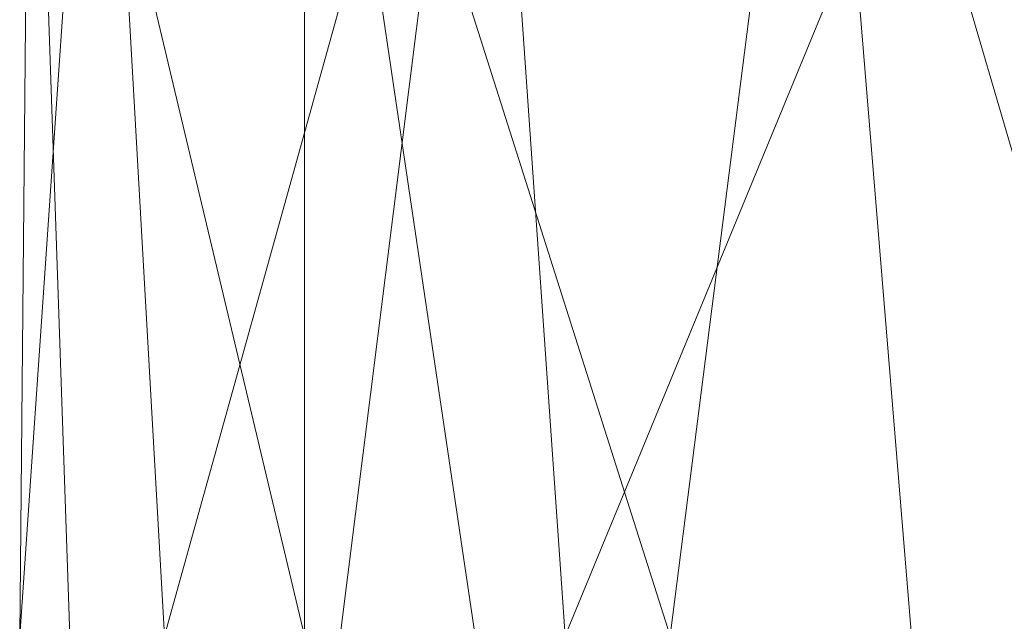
# Model space of a CAD drawing. Header units: millimetres. Extents: x -95 to 95, y -35 to 74.
# Tile 6 of 32: x -10 to 1, y -26 to -19. Entities that reach past the tile are written whole.
import ezdxf

# ---------------------------------------------------------------- set-up
doc = ezdxf.new("R2010")
doc.units = ezdxf.units.MM
doc.header["$LTSCALE"] = 2540
doc.layers.add('82', color=7, linetype='Continuous', lineweight=18)
doc.layers.add('85', color=7, linetype='Continuous', lineweight=18)

msp = doc.modelspace()

# ---------------------------------------------------------------- linework, layer by layer
at = {"layer": '82', "color": 7, "linetype": 'Continuous'}
for points in [[(-10.182, -26.2, 88.823), (-9.619, -26.2, 93.54), (-10.062, -13.306, 91.956), (-10.182, -26.2, 88.823)], [(-8.558, -26.2, 84.359), (-10.182, -26.2, 88.823), (-9.29, -13.306, 85.668), (-8.558, -26.2, 84.359)], [(-9.29, -13.306, 85.668), (-10.182, -26.2, 88.823), (-10.062, -13.306, 91.956), (-9.29, -13.306, 85.668)], [(-9.619, -26.2, 93.54), (-6.99, -26.2, 97.496), (-10.062, -13.306, 91.956), (-9.619, -26.2, 93.54)], [(-10.062, -13.306, 91.956), (-6.99, -26.2, 97.496), (-6.99, -13.306, 97.496), (-10.062, -13.306, 91.956)], [(-4.969, -13.306, 81.035), (-8.558, -26.2, 84.359), (-9.29, -13.306, 85.668), (-4.969, -13.306, 81.035)], [(-6.59, -26.2, 82.149), (-8.558, -26.2, 84.359), (-4.969, -13.306, 81.035), (-6.59, -26.2, 82.149)], [(-4.071, -26.2, 80.593), (-6.59, -26.2, 82.149), (-4.969, -13.306, 81.035), (-4.071, -26.2, 80.593)], [(1.249, -13.306, 79.826), (-4.071, -26.2, 80.593), (-4.969, -13.306, 81.035), (1.249, -13.306, 79.826)], [(1.745, -26.2, 79.9), (-4.071, -26.2, 80.593), (1.249, -13.306, 79.826), (1.745, -26.2, 79.9)]]:
    msp.add_3dface(points, dxfattribs=at)
at = {"layer": '85', "color": 7, "linetype": 'Continuous'}
for points in [[(-6.99, -13.306, 97.496), (-6.99, -26.2, 97.496), (-5.078, -26.2, 98.904), (-6.99, -13.306, 97.496)], [(-6.99, -13.306, 97.496), (-2.894, -26.2, 99.833), (-1.249, -13.306, 100.174), (-6.99, -13.306, 97.496)], [(-2.894, -26.2, 99.833), (-6.99, -13.306, 97.496), (-5.078, -26.2, 98.904), (-2.894, -26.2, 99.833)], [(-1.249, -13.306, 100.174), (-2.894, -26.2, 99.833), (-0.189, -26.2, 100.248), (-1.249, -13.306, 100.174)], [(4.969, -13.306, 98.965), (-1.249, -13.306, 100.174), (2.529, -26.2, 99.933), (4.969, -13.306, 98.965)], [(2.529, -26.2, 99.933), (-1.249, -13.306, 100.174), (-0.189, -26.2, 100.248), (2.529, -26.2, 99.933)]]:
    msp.add_3dface(points, dxfattribs=at)

doc.saveas('drawing.dxf')
